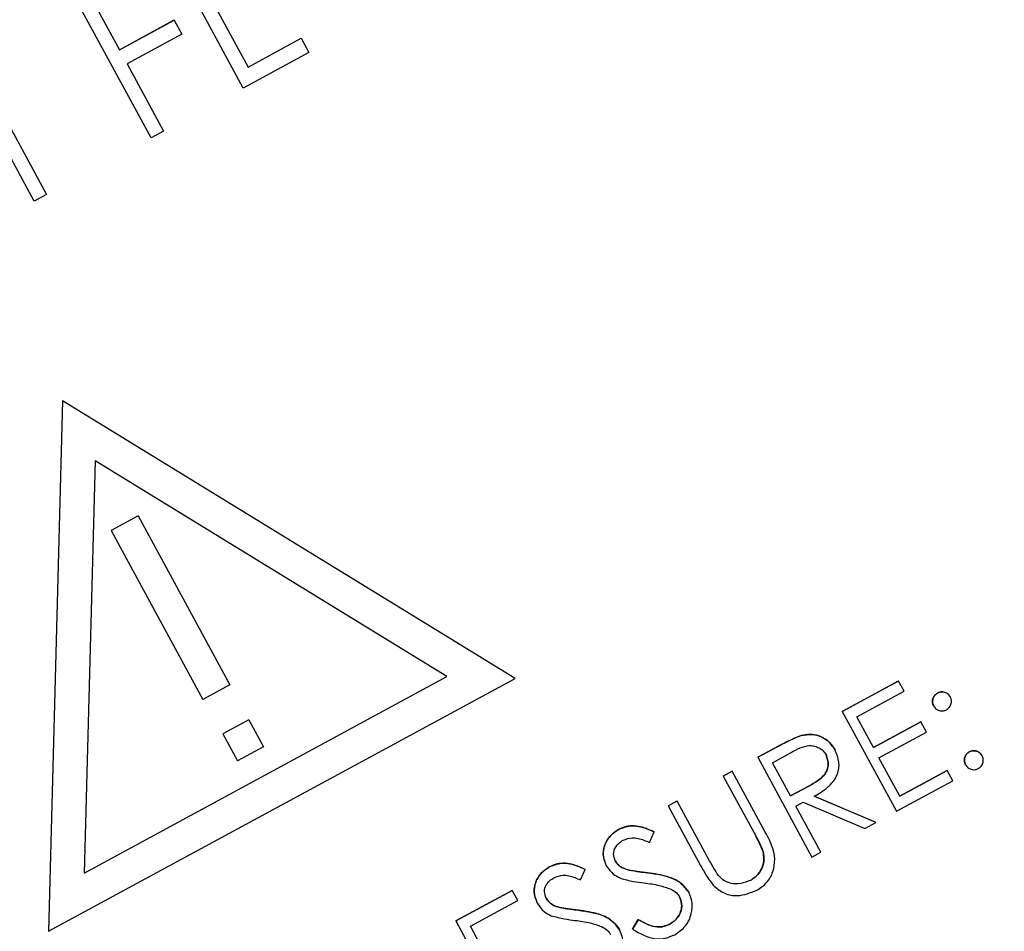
# Model space of a CAD drawing. Header units: inches. Extents: x 0.6 to 33.8, y 0 to 21.7.
# Tile 66 of 204: x 12.667 to 12.808, y 15.641 to 15.771. Entities that reach past the tile are written whole.
import ezdxf

# ---------------------------------------------------------------- set-up
doc = ezdxf.new("R2010")
doc.units = ezdxf.units.IN
doc.header["$MEASUREMENT"] = 0
doc.layers.add('FORMAT', color=7, linetype='Continuous')
doc.styles.add('SLDTEXTSTYLE3', font='TXT', dxfattribs={"width": 0.75})
doc.dimstyles.new('SLDDIMSTYLE0', dxfattribs={"dimtxt": 0.125, "dimasz": 0.13, "dimexe": 0, "dimexo": 0.0625, "dimgap": 0.03125, "dimtad": 0, "dimtih": 1, "dimtoh": 1, "dimdec": 1, "dimlfac": 4, "dimrnd": 1e-09, "dimzin": 12, "dimdsep": 46, "dimtxsty": 'SLDTEXTSTYLE3', "dimsah": 1, "dimcen": 0.09, "dimadec": 0, "dimazin": 3, "dimtfac": 1, "dimtdec": 1, "dimtofl": 0, "dimtmove": 0, "dimatfit": 3, "dimfxl": 0, "dimfrac": 2, "dimtolj": 1, "dimtzin": 12, "dimarcsym": 0})

# ---------------------------------------------------------------- blocks, each defined once
blk = doc.blocks.new('_D_1')
at = {"layer": 'FORMAT'}
for p, q in [((6.14175, 17.34011), (2.54818, 17.34011)), ((2.67318, 17.34011), (2.67318, 11.07473)), ((2.48846, 11.04934), (2.45037, 11.04934)), ((2.45037, 11.04934), (2.45037, 10.85091)), ((2.8579, 11.04934), (2.89599, 11.04934)), ((2.89599, 11.04934), (2.89599, 10.85091)), ((2.45037, 10.85091), (2.48846, 10.85091)), ((2.89599, 10.85091), (2.8579, 10.85091)), ((2.67318, 4.39851), (2.67318, 10.66388)), ((13.15451, 4.39851), (2.54818, 4.39851))]:
    blk.add_line(p, q, dxfattribs=at)
for points in [[(2.67318, 17.34011), (2.65318, 17.21011), (2.69318, 17.21011)], [(2.67318, 4.39851), (2.69318, 4.52851), (2.65318, 4.52851)]]:
    blk.add_solid(points, dxfattribs=at)
at = {"layer": 'FORMAT', "char_height": 0.125, "attachment_point": 1, "style": 'SLDTEXTSTYLE3'}
for s, insert in [('1315', (2.48846, 11.01204)), ('51.8', (2.51155, 10.82502))]:
    blk.add_mtext(s, dxfattribs=dict(at, insert=insert))

msp = doc.modelspace()

# ---------------------------------------------------------------- linework, layer by layer
at = {"color": 7, "linetype": 'Continuous'}
for p, q in [((12.68964, 15.78223), (12.69926, 15.76448)), ((12.69859, 15.76149), (12.68786, 15.78127)), ((12.6854, 15.75434), (12.67468, 15.77412)), ((12.67755, 15.77305), (12.68085, 15.76697)), ((12.68085, 15.76697), (12.68871, 15.77124)), ((12.68085, 15.76697), (12.68871, 15.77123)), ((12.68871, 15.77123), (12.68871, 15.77124)), ((12.68871, 15.77123), (12.68981, 15.7692)), ((12.68981, 15.7692), (12.68195, 15.76494)), ((12.69926, 15.76449), (12.70687, 15.76861)), ((12.69926, 15.76448), (12.70687, 15.76861)), ((12.70687, 15.76861), (12.70797, 15.76658)), ((12.70687, 15.76861), (12.70687, 15.76861)), ((12.70797, 15.76658), (12.69859, 15.76149)), ((12.66081, 15.76398), (12.67044, 15.74623)), ((12.68195, 15.76494), (12.68717, 15.75531)), ((12.66866, 15.74527), (12.65904, 15.76302)), ((12.68717, 15.75531), (12.6854, 15.75434)), ((12.67044, 15.74623), (12.66866, 15.74527)), ((12.67273, 15.71667), (12.67069, 15.64072)), ((12.67273, 15.71667), (12.67069, 15.64072)), ((12.73749, 15.67694), (12.67273, 15.71667)), ((12.73749, 15.67694), (12.67273, 15.71667)), ((12.67273, 15.71667), (12.67273, 15.71667)), ((12.67738, 15.7081), (12.67579, 15.64903)), ((12.72774, 15.6772), (12.67738, 15.7081)), ((12.68353, 15.70023), (12.67967, 15.69814)), ((12.68353, 15.70023), (12.67968, 15.69814)), ((12.68353, 15.70023), (12.69666, 15.67601)), ((12.68353, 15.70023), (12.68353, 15.70023)), ((12.67968, 15.69814), (12.67967, 15.69814)), ((12.67968, 15.69814), (12.6928, 15.67392)), ((12.67069, 15.64072), (12.73749, 15.67694)), ((12.67579, 15.64903), (12.72774, 15.6772)), ((12.67579, 15.64903), (12.72774, 15.6772)), ((12.73749, 15.67694), (12.73749, 15.67694)), ((12.78432, 15.6722), (12.79238, 15.67657)), ((12.79238, 15.67656), (12.78432, 15.67219)), ((12.79238, 15.67656), (12.79238, 15.67657)), ((12.79317, 15.6751), (12.79238, 15.67656)), ((12.69666, 15.67601), (12.6928, 15.67392)), ((12.7864, 15.67142), (12.79317, 15.6751)), ((12.79794, 15.67484), (12.79793, 15.67484)), ((12.79977, 15.67429), (12.79977, 15.6743)), ((12.79739, 15.673), (12.79739, 15.673)), ((12.69937, 15.67101), (12.69565, 15.669)), ((12.69937, 15.67101), (12.69565, 15.669)), ((12.69937, 15.67101), (12.69937, 15.67101)), ((12.69937, 15.67101), (12.70146, 15.66715)), ((12.78432, 15.67219), (12.78432, 15.6722)), ((12.78432, 15.67219), (12.79206, 15.65791)), ((12.78878, 15.66703), (12.7864, 15.67142)), ((12.78878, 15.66703), (12.79555, 15.67071)), ((12.79556, 15.6707), (12.78878, 15.66703)), ((12.79556, 15.6707), (12.79555, 15.67071)), ((12.79635, 15.66924), (12.79556, 15.6707)), ((12.69565, 15.669), (12.69565, 15.669)), ((12.69565, 15.669), (12.69774, 15.66514)), ((12.77843, 15.66875), (12.77843, 15.66875)), ((12.78957, 15.66556), (12.79635, 15.66924)), ((12.70146, 15.66715), (12.69774, 15.66514)), ((12.77223, 15.66564), (12.77509, 15.66719)), ((12.77509, 15.66719), (12.77223, 15.66564)), ((12.77509, 15.66719), (12.77509, 15.66719)), ((12.78328, 15.66669), (12.78328, 15.66669)), ((12.77223, 15.66564), (12.77998, 15.65136)), ((12.77223, 15.66564), (12.77223, 15.66564)), ((12.77431, 15.66487), (12.77699, 15.66632)), ((12.79255, 15.66007), (12.78957, 15.66556)), ((12.8025, 15.66641), (12.8025, 15.66642)), ((12.80434, 15.66587), (12.80434, 15.66587)), ((12.77689, 15.66011), (12.77431, 15.66487)), ((12.80196, 15.66458), (12.80196, 15.66458)), ((12.76729, 15.66296), (12.76857, 15.66366)), ((12.76857, 15.66365), (12.76729, 15.66296)), ((12.76729, 15.66296), (12.77193, 15.6544)), ((12.76729, 15.66296), (12.76729, 15.66296)), ((12.76857, 15.66365), (12.76857, 15.66366)), ((12.77325, 15.65503), (12.76857, 15.66365)), ((12.79255, 15.66007), (12.79933, 15.66375)), ((12.79933, 15.66374), (12.79255, 15.66007)), ((12.79933, 15.66374), (12.79933, 15.66375)), ((12.80012, 15.66228), (12.79933, 15.66374)), ((12.77952, 15.66151), (12.77689, 15.66011)), ((12.77689, 15.66011), (12.77952, 15.66151)), ((12.77952, 15.66151), (12.77952, 15.66151)), ((12.79206, 15.65791), (12.80012, 15.66228)), ((12.78031, 15.66007), (12.78913, 15.65633)), ((12.78913, 15.65632), (12.78031, 15.66007)), ((12.75941, 15.65869), (12.76069, 15.65939)), ((12.76069, 15.65938), (12.75941, 15.65869)), ((12.75941, 15.65869), (12.75941, 15.65869)), ((12.75941, 15.65869), (12.76409, 15.65006)), ((12.76069, 15.65938), (12.76069, 15.65939)), ((12.76533, 15.65083), (12.76069, 15.65938)), ((12.77768, 15.65864), (12.77873, 15.65921)), ((12.78126, 15.65205), (12.77768, 15.65864)), ((12.77873, 15.65921), (12.78755, 15.65546)), ((12.78755, 15.65546), (12.78913, 15.65632)), ((12.78913, 15.65632), (12.78913, 15.65633)), ((12.75229, 15.6553), (12.75229, 15.65531)), ((12.75673, 15.65344), (12.75741, 15.65495)), ((12.75741, 15.65495), (12.75741, 15.65495)), ((12.77298, 15.6521), (12.77298, 15.65211)), ((12.77998, 15.65136), (12.78126, 15.65205)), ((12.7424, 15.64994), (12.7424, 15.64995)), ((12.75058, 15.65006), (12.75058, 15.65007)), ((12.76412, 15.65), (12.76413, 15.65)), ((12.74684, 15.64808), (12.74752, 15.64959)), ((12.74752, 15.64959), (12.74752, 15.64959)), ((12.75377, 15.64948), (12.75377, 15.64949)), ((12.75646, 15.6491), (12.75646, 15.64911)), ((12.77121, 15.64802), (12.77121, 15.64803)), ((12.72901, 15.64221), (12.73707, 15.64658)), ((12.73707, 15.64658), (12.72901, 15.64221)), ((12.73786, 15.64511), (12.73707, 15.64658)), ((12.73707, 15.64658), (12.73707, 15.64658)), ((12.76233, 15.64632), (12.76233, 15.64632)), ((12.73109, 15.64144), (12.73786, 15.64511)), ((12.74069, 15.6447), (12.74069, 15.6447)), ((12.74388, 15.64412), (12.74388, 15.64412)), ((12.74657, 15.64374), (12.74657, 15.64374)), ((12.72901, 15.64221), (12.73675, 15.62792)), ((12.72901, 15.64221), (12.72901, 15.64221)), ((12.73347, 15.63704), (12.73109, 15.64144)), ((12.75431, 15.64101), (12.75512, 15.64239)), ((12.75512, 15.64238), (12.75431, 15.64101)), ((12.75512, 15.64238), (12.75512, 15.64239)), ((12.75955, 15.6417), (12.75955, 15.64171)), ((12.67069, 15.64072), (12.67069, 15.64072)), ((12.75244, 15.64095), (12.75244, 15.64096)), ((12.75431, 15.64101), (12.75431, 15.64101))]:
    msp.add_line(p, q, dxfattribs=at)
for points, knots in [([(12.79739, 15.673), (12.79732, 15.67319), (12.79717, 15.67357), (12.79728, 15.67413), (12.79754, 15.67458), (12.7978, 15.67475), (12.79793, 15.67484)], [0, 0, 0, 0, 0.279585, 0.559454, 0.779697, 1, 1, 1, 1]), ([(12.79794, 15.67484), (12.79777, 15.67472), (12.79745, 15.67449), (12.79724, 15.67395), (12.79721, 15.67343), (12.79733, 15.67315), (12.79739, 15.673)], [0, 0, 0, 0, 0.279628, 0.559268, 0.779583, 1, 1, 1, 1]), ([(12.79793, 15.67484), (12.79812, 15.67492), (12.7985, 15.67507), (12.79906, 15.67495), (12.79951, 15.67469), (12.79968, 15.67443), (12.79977, 15.6743)], [0, 0, 0, 0, 0.279602, 0.559212, 0.779475, 1, 1, 1, 1]), ([(12.79977, 15.67429), (12.79966, 15.67446), (12.79943, 15.67479), (12.79889, 15.675), (12.79837, 15.67503), (12.79808, 15.6749), (12.79794, 15.67484)], [0, 0, 0, 0, 0.279517, 0.559326, 0.779544, 1, 1, 1, 1]), ([(12.79923, 15.67246), (12.79939, 15.67257), (12.79972, 15.6728), (12.79993, 15.67334), (12.79996, 15.67386), (12.79984, 15.67415), (12.79977, 15.67429)], [0, 0, 0, 0, 0.279602, 0.559212, 0.779475, 1, 1, 1, 1]), ([(12.79739, 15.673), (12.79751, 15.67284), (12.79774, 15.67251), (12.79827, 15.67229), (12.79879, 15.67227), (12.79908, 15.67239), (12.79923, 15.67246)], [0, 0, 0, 0, 0.279576, 0.559284, 0.779552, 1, 1, 1, 1]), ([(12.77509, 15.66719), (12.7757, 15.66752), (12.77678, 15.66812), (12.77793, 15.66856), (12.77843, 15.66875)], [0, 0, 0, 0, 0.56024, 1, 1, 1, 1]), ([(12.77843, 15.66875), (12.77779, 15.66849), (12.77665, 15.66804), (12.77557, 15.66745), (12.77509, 15.66719)], [0, 0, 0, 0, 0.559717, 1, 1, 1, 1]), ([(12.77843, 15.66875), (12.77896, 15.66885), (12.78002, 15.66904), (12.78148, 15.66859), (12.7826, 15.66776), (12.78305, 15.66705), (12.78328, 15.66669)], [0, 0, 0, 0, 0.2797971, 0.5594998, 0.7796265, 1, 1, 1, 1]), ([(12.78328, 15.66669), (12.78298, 15.66714), (12.78239, 15.66804), (12.78104, 15.66876), (12.77967, 15.669), (12.77885, 15.66883), (12.77843, 15.66875)], [0, 0, 0, 0, 0.279899, 0.559327, 0.779605, 1, 1, 1, 1]), ([(12.77699, 15.66632), (12.77784, 15.6668), (12.77891, 15.6674), (12.78035, 15.66728), (12.78101, 15.66701), (12.78161, 15.6666), (12.78187, 15.66619), (12.78199, 15.66599)], [0, 0, 0, 0, 0.498719, 0.624046, 0.749383, 0.874693, 1, 1, 1, 1]), ([(12.78031, 15.66007), (12.78098, 15.66046), (12.7823, 15.66123), (12.78369, 15.66296), (12.78399, 15.665), (12.78351, 15.66612), (12.78328, 15.66669)], [0, 0, 0, 0, 0.281289, 0.560374, 0.77996, 1, 1, 1, 1]), ([(12.77952, 15.66151), (12.78039, 15.66199), (12.78149, 15.66259), (12.78219, 15.66387), (12.7824, 15.66484), (12.78216, 15.66553), (12.78199, 15.666)], [0, 0, 0, 0, 0.499827, 0.625498, 0.751208, 1, 1, 1, 1]), ([(12.78199, 15.66599), (12.78216, 15.66553), (12.78241, 15.66483), (12.78219, 15.66387), (12.78149, 15.66258), (12.78039, 15.66199), (12.77952, 15.66151)], [0, 0, 0, 0, 0.248792, 0.374502, 0.500173, 1, 1, 1, 1]), ([(12.80196, 15.66458), (12.80188, 15.66477), (12.80173, 15.66514), (12.80185, 15.66571), (12.80211, 15.66616), (12.80237, 15.66633), (12.8025, 15.66642)], [0, 0, 0, 0, 0.279576, 0.559284, 0.779552, 1, 1, 1, 1]), ([(12.8025, 15.66641), (12.80234, 15.6663), (12.80201, 15.66607), (12.8018, 15.66553), (12.80177, 15.66501), (12.8019, 15.66472), (12.80196, 15.66458)], [0, 0, 0, 0, 0.2796468, 0.5592988, 0.7796148, 1, 1, 1, 1]), ([(12.8025, 15.66642), (12.80269, 15.66649), (12.80306, 15.66664), (12.80362, 15.66652), (12.80408, 15.66627), (12.80425, 15.666), (12.80434, 15.66587)], [0, 0, 0, 0, 0.2796016, 0.559212, 0.7794752, 1, 1, 1, 1]), ([(12.80434, 15.66587), (12.80422, 15.66603), (12.80399, 15.66636), (12.80346, 15.66657), (12.80294, 15.6666), (12.80265, 15.66648), (12.8025, 15.66641)], [0, 0, 0, 0, 0.279517, 0.559326, 0.779544, 1, 1, 1, 1]), ([(12.80379, 15.66403), (12.80396, 15.66415), (12.80429, 15.66438), (12.80449, 15.66492), (12.80453, 15.66543), (12.8044, 15.66572), (12.80434, 15.66587)], [0, 0, 0, 0, 0.279537, 0.559056, 0.779442, 1, 1, 1, 1]), ([(12.80196, 15.66458), (12.80207, 15.66441), (12.80231, 15.66409), (12.80284, 15.66387), (12.80336, 15.66385), (12.80365, 15.66397), (12.80379, 15.66403)], [0, 0, 0, 0, 0.279539, 0.5593268, 0.7796885, 1, 1, 1, 1]), ([(12.75229, 15.65531), (12.75286, 15.65554), (12.7538, 15.65591), (12.75521, 15.65579), (12.75634, 15.65544), (12.75705, 15.65512), (12.75741, 15.65495)], [0, 0, 0, 0, 0.338729, 0.558835, 0.779344, 1, 1, 1, 1]), ([(12.75741, 15.65495), (12.75686, 15.6552), (12.75594, 15.65561), (12.75457, 15.65587), (12.75337, 15.65579), (12.75265, 15.65547), (12.75229, 15.6553)], [0, 0, 0, 0, 0.340248, 0.56021, 0.780132, 1, 1, 1, 1]), ([(12.75058, 15.65007), (12.75037, 15.65061), (12.74994, 15.65169), (12.75032, 15.65332), (12.75116, 15.65456), (12.75191, 15.65506), (12.75229, 15.65531)], [0, 0, 0, 0, 0.279553, 0.558798, 0.779378, 1, 1, 1, 1]), ([(12.75229, 15.6553), (12.75182, 15.65497), (12.75087, 15.65432), (12.75014, 15.65283), (12.75005, 15.65132), (12.7504, 15.65048), (12.75058, 15.65006)], [0, 0, 0, 0, 0.279956, 0.559472, 0.779671, 1, 1, 1, 1]), ([(12.75295, 15.65376), (12.75337, 15.65393), (12.75407, 15.6542), (12.7551, 15.65405), (12.75593, 15.65379), (12.75646, 15.65356), (12.75673, 15.65344)], [0, 0, 0, 0, 0.3384332, 0.5585868, 0.7792501, 1, 1, 1, 1]), ([(12.77298, 15.65211), (12.77281, 15.65255), (12.77251, 15.65334), (12.7721, 15.65408), (12.77193, 15.65441)], [0, 0, 0, 0, 0.559624, 1, 1, 1, 1]), ([(12.77193, 15.6544), (12.77216, 15.65399), (12.77256, 15.65325), (12.77286, 15.65245), (12.77298, 15.6521)], [0, 0, 0, 0, 0.560315, 1, 1, 1, 1]), ([(12.77207, 15.6466), (12.77258, 15.64693), (12.7736, 15.6476), (12.77447, 15.64924), (12.77489, 15.65188), (12.77393, 15.65373), (12.77325, 15.65503)], [0, 0, 0, 0, 0.1869521, 0.3736827, 0.5605195, 1, 1, 1, 1]), ([(12.75183, 15.65082), (12.75171, 15.65113), (12.75148, 15.65175), (12.75177, 15.65267), (12.75228, 15.65335), (12.75273, 15.65363), (12.75295, 15.65376)], [0, 0, 0, 0, 0.278996, 0.558594, 0.779214, 1, 1, 1, 1]), ([(12.77121, 15.64803), (12.77158, 15.64828), (12.77232, 15.6488), (12.77294, 15.64992), (12.77316, 15.65106), (12.77304, 15.65176), (12.77298, 15.65211)], [0, 0, 0, 0, 0.279787, 0.559377, 0.779569, 1, 1, 1, 1]), ([(12.77298, 15.6521), (12.77305, 15.65166), (12.77319, 15.65077), (12.77278, 15.64955), (12.77209, 15.64861), (12.7715, 15.64822), (12.77121, 15.64802)], [0, 0, 0, 0, 0.279956, 0.559456, 0.779741, 1, 1, 1, 1]), ([(12.74069, 15.6447), (12.74048, 15.64525), (12.74005, 15.64633), (12.74043, 15.64796), (12.74127, 15.6492), (12.74202, 15.6497), (12.7424, 15.64995)], [0, 0, 0, 0, 0.279553, 0.558798, 0.779378, 1, 1, 1, 1]), ([(12.7424, 15.64994), (12.74193, 15.64961), (12.74098, 15.64895), (12.74025, 15.64746), (12.74016, 15.64596), (12.74051, 15.64512), (12.74069, 15.6447)], [0, 0, 0, 0, 0.279956, 0.559472, 0.779671, 1, 1, 1, 1]), ([(12.7424, 15.64995), (12.74297, 15.65017), (12.74391, 15.65055), (12.74532, 15.65042), (12.74645, 15.65008), (12.74716, 15.64975), (12.74752, 15.64959)], [0, 0, 0, 0, 0.338729, 0.558835, 0.779344, 1, 1, 1, 1]), ([(12.74752, 15.64959), (12.74697, 15.64984), (12.74605, 15.65025), (12.74468, 15.65051), (12.74348, 15.65043), (12.74276, 15.6501), (12.7424, 15.64994)], [0, 0, 0, 0, 0.340248, 0.56021, 0.780132, 1, 1, 1, 1]), ([(12.75058, 15.65006), (12.75087, 15.64964), (12.75139, 15.6489), (12.7522, 15.6485), (12.75256, 15.64832)], [0, 0, 0, 0, 0.559025, 1, 1, 1, 1]), ([(12.75183, 15.65082), (12.75195, 15.65063), (12.7522, 15.65025), (12.75287, 15.64976), (12.75343, 15.64959), (12.75377, 15.64949)], [0, 0, 0, 0, 0.279946, 0.559774, 1, 1, 1, 1]), ([(12.75377, 15.64948), (12.75333, 15.64962), (12.75253, 15.64986), (12.75204, 15.65052), (12.75183, 15.65082)], [0, 0, 0, 0, 0.56065, 1, 1, 1, 1]), ([(12.76409, 15.65006), (12.7644, 15.6495), (12.76494, 15.64848), (12.76566, 15.64759), (12.76598, 15.64719)], [0, 0, 0, 0, 0.5603904, 1, 1, 1, 1]), ([(12.76642, 15.64896), (12.76621, 15.6493), (12.76583, 15.64991), (12.76549, 15.65055), (12.76533, 15.65083)], [0, 0, 0, 0, 0.559876, 1, 1, 1, 1]), ([(12.74194, 15.64546), (12.74182, 15.64577), (12.74159, 15.64639), (12.74188, 15.64731), (12.74239, 15.64799), (12.74284, 15.64826), (12.74306, 15.6484)], [0, 0, 0, 0, 0.278996, 0.558594, 0.779214, 1, 1, 1, 1]), ([(12.74306, 15.6484), (12.74348, 15.64857), (12.74418, 15.64884), (12.74521, 15.64869), (12.74604, 15.64842), (12.74657, 15.6482), (12.74684, 15.64808)], [0, 0, 0, 0, 0.338433, 0.558587, 0.77925, 1, 1, 1, 1]), ([(12.75377, 15.64949), (12.75427, 15.6494), (12.75517, 15.64926), (12.75607, 15.64915), (12.75646, 15.64911)], [0, 0, 0, 0, 0.559906, 1, 1, 1, 1]), ([(12.75646, 15.6491), (12.75596, 15.64916), (12.75506, 15.64926), (12.75417, 15.64942), (12.75377, 15.64948)], [0, 0, 0, 0, 0.560088, 1, 1, 1, 1]), ([(12.75646, 15.64911), (12.75772, 15.64893), (12.75947, 15.64868), (12.76146, 15.64754), (12.76204, 15.64673), (12.76233, 15.64632)], [0, 0, 0, 0, 0.560115, 0.780284, 1, 1, 1, 1]), ([(12.76233, 15.64632), (12.76194, 15.64682), (12.76117, 15.64783), (12.75904, 15.64872), (12.75744, 15.64896), (12.75646, 15.6491)], [0, 0, 0, 0, 0.278896, 0.558876, 1, 1, 1, 1]), ([(12.77121, 15.64802), (12.77074, 15.64784), (12.76981, 15.64747), (12.76838, 15.64749), (12.76717, 15.64804), (12.76667, 15.64865), (12.76642, 15.64896)], [0, 0, 0, 0, 0.279985, 0.560094, 0.779635, 1, 1, 1, 1]), ([(12.75256, 15.64832), (12.75318, 15.64815), (12.7543, 15.64785), (12.75545, 15.64771), (12.75595, 15.64765)], [0, 0, 0, 0, 0.559524, 1, 1, 1, 1]), ([(12.75595, 15.64765), (12.75668, 15.64756), (12.75798, 15.64739), (12.75922, 15.64696), (12.75976, 15.64677)], [0, 0, 0, 0, 0.56033, 1, 1, 1, 1]), ([(12.76598, 15.64719), (12.76646, 15.64681), (12.76743, 15.64604), (12.76968, 15.64564), (12.77117, 15.64624), (12.77207, 15.6466)], [0, 0, 0, 0, 0.280393, 0.561, 1, 1, 1, 1]), ([(12.75955, 15.64171), (12.75991, 15.64195), (12.76064, 15.64245), (12.76126, 15.64353), (12.76141, 15.64468), (12.76116, 15.64532), (12.76103, 15.64565)], [0, 0, 0, 0, 0.280276, 0.560148, 0.780153, 1, 1, 1, 1]), ([(12.76104, 15.64564), (12.76118, 15.64522), (12.76148, 15.64439), (12.7611, 15.64317), (12.76042, 15.64227), (12.75984, 15.64189), (12.75955, 15.6417)], [0, 0, 0, 0, 0.278967, 0.558281, 0.779115, 1, 1, 1, 1]), ([(12.75976, 15.64677), (12.76005, 15.64661), (12.76057, 15.64634), (12.76089, 15.64585), (12.76104, 15.64564)], [0, 0, 0, 0, 0.560129, 1, 1, 1, 1]), ([(12.76034, 15.64024), (12.7609, 15.64062), (12.762, 15.64138), (12.76276, 15.64313), (12.76294, 15.64486), (12.76253, 15.64583), (12.76233, 15.64632)], [0, 0, 0, 0, 0.279806, 0.559627, 0.779888, 1, 1, 1, 1]), ([(12.74069, 15.6447), (12.74098, 15.64428), (12.7415, 15.64354), (12.74231, 15.64314), (12.74267, 15.64296)], [0, 0, 0, 0, 0.559025, 1, 1, 1, 1]), ([(12.74194, 15.64546), (12.74206, 15.64527), (12.74231, 15.64489), (12.74298, 15.6444), (12.74354, 15.64423), (12.74388, 15.64412)], [0, 0, 0, 0, 0.279946, 0.559774, 1, 1, 1, 1]), ([(12.74388, 15.64412), (12.74344, 15.64425), (12.74264, 15.64449), (12.74215, 15.64516), (12.74194, 15.64546)], [0, 0, 0, 0, 0.56065, 1, 1, 1, 1]), ([(12.74388, 15.64412), (12.74438, 15.64404), (12.74528, 15.64389), (12.74618, 15.64379), (12.74657, 15.64374)], [0, 0, 0, 0, 0.559906, 1, 1, 1, 1]), ([(12.74657, 15.64374), (12.74607, 15.6438), (12.74517, 15.6439), (12.74428, 15.64405), (12.74388, 15.64412)], [0, 0, 0, 0, 0.560088, 1, 1, 1, 1]), ([(12.74267, 15.64296), (12.74329, 15.64279), (12.74441, 15.64249), (12.74556, 15.64235), (12.74606, 15.64229)], [0, 0, 0, 0, 0.559524, 1, 1, 1, 1]), ([(12.74657, 15.64374), (12.74783, 15.64357), (12.74958, 15.64332), (12.75157, 15.64218), (12.75215, 15.64136), (12.75244, 15.64096)], [0, 0, 0, 0, 0.560115, 0.780284, 1, 1, 1, 1]), ([(12.75244, 15.64095), (12.75205, 15.64146), (12.75128, 15.64247), (12.74915, 15.64336), (12.74755, 15.6436), (12.74657, 15.64374)], [0, 0, 0, 0, 0.278896, 0.558876, 1, 1, 1, 1]), ([(12.74606, 15.64229), (12.74679, 15.64219), (12.74809, 15.64203), (12.74933, 15.6416), (12.74987, 15.6414)], [0, 0, 0, 0, 0.56033, 1, 1, 1, 1]), ([(12.74987, 15.6414), (12.75016, 15.64125), (12.75068, 15.64097), (12.751, 15.64049), (12.75115, 15.64028)], [0, 0, 0, 0, 0.560129, 1, 1, 1, 1]), ([(12.75512, 15.64239), (12.7559, 15.64197), (12.75698, 15.64138), (12.75859, 15.64131), (12.75923, 15.64157), (12.75955, 15.64171)], [0, 0, 0, 0, 0.559321, 0.779782, 1, 1, 1, 1]), ([(12.75955, 15.6417), (12.75914, 15.64155), (12.75831, 15.64124), (12.75671, 15.6415), (12.75573, 15.64205), (12.75512, 15.64238)], [0, 0, 0, 0, 0.279219, 0.559345, 1, 1, 1, 1]), ([(12.75045, 15.63488), (12.75101, 15.63526), (12.75211, 15.63602), (12.75287, 15.63777), (12.75305, 15.6395), (12.75264, 15.64047), (12.75244, 15.64095)], [0, 0, 0, 0, 0.279806, 0.5596265, 0.7798882, 1, 1, 1, 1]), ([(12.75431, 15.64101), (12.75537, 15.6404), (12.75686, 15.63955), (12.75905, 15.63966), (12.75991, 15.64005), (12.76034, 15.64024)], [0, 0, 0, 0, 0.558455, 0.779206, 1, 1, 1, 1])]:
    msp.add_open_spline(points, degree=3, knots=knots, dxfattribs=at)

# ---------------------------------------------------------------- dimensions: what is measured, and where the dimension line sits
at = {"layer": 'FORMAT'}
dim = msp.add_linear_dim(base=(2.67318, 17.34011), p1=(13.20451, 4.39851), p2=(6.19175, 17.34011), angle=90, dimstyle='SLDDIMSTYLE0', dxfattribs=at)
dim.commit()
dim.dimension.update_dxf_attribs({"geometry": '_D_1', "text_midpoint": (2.67318, 10.86931), "dimtype": 160})

doc.saveas('drawing.dxf')
